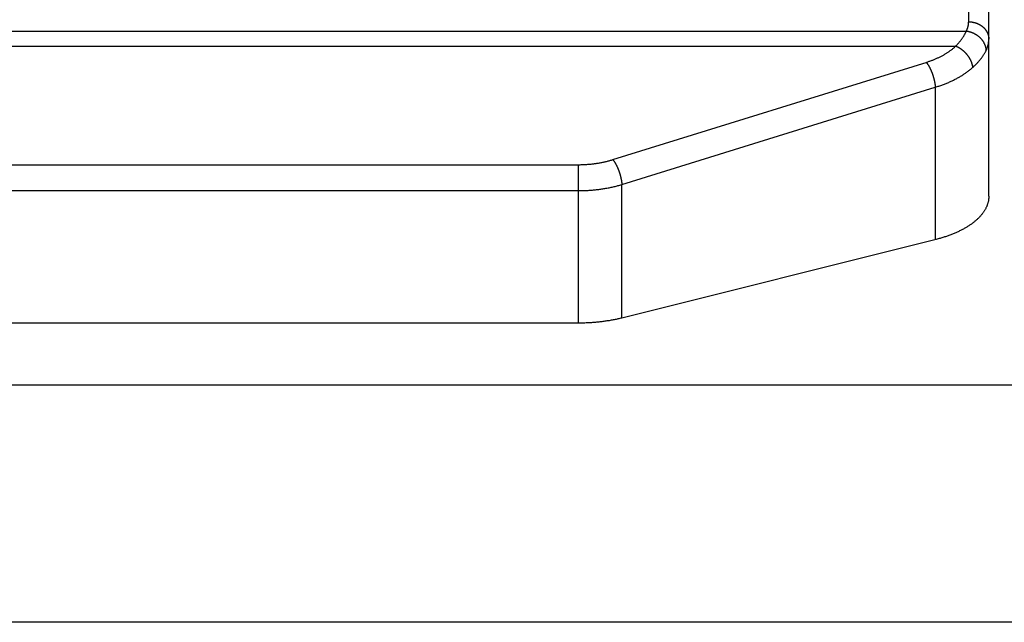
# Model space of a CAD drawing. Header units: inches. Extents: x 0 to 94.4, y 0 to 61.1.
# Tile 33 of 112: x 20.259 to 20.895, y 54.424 to 54.812. Entities that reach past the tile are written whole.
import ezdxf

# ---------------------------------------------------------------- set-up
doc = ezdxf.new("R2010")
doc.units = ezdxf.units.IN
doc.header["$LTSCALE"] = 5.194444
doc.header["$MEASUREMENT"] = 0
doc.layers.add('DOOR_ASSEMBLY', color=7, linetype='CONTINUOUS')

msp = doc.modelspace()

# ---------------------------------------------------------------- linework, layer by layer
at = {"layer": 'DOOR_ASSEMBLY', "color": 7, "linetype": 'Continuous'}
for p, q in [((20.8717, 54.81108), (20.8717, 55.24588)), ((20.8847, 54.69849), (20.8847, 55.23288)), ((19.39915, 54.80511), (20.87024, 54.80511)), ((19.406, 54.79541), (20.86339, 54.79541)), ((20.64208, 54.72215), (20.84481, 54.78511)), ((20.64789, 54.70608), (20.85015, 54.7689)), ((20.85015, 54.7689), (20.85015, 54.67054)), ((19.64945, 54.7189), (20.62049, 54.7189)), ((20.61994, 54.61668), (20.61994, 54.7189)), ((19.64945, 54.70215), (20.62063, 54.70215)), ((20.64789, 54.61998), (20.64789, 54.70608)), ((20.85076, 54.6707), (20.64789, 54.61998))]:
    msp.add_line(p, q, dxfattribs=at)
at = {"layer": 'DOOR_ASSEMBLY', "color": 3, "linetype": 'Continuous'}
for p, q in [((42.7897, 54.57668), (18.9797, 54.57668)), ((42.7427, 54.42369), (19.0267, 54.42369))]:
    msp.add_line(p, q, dxfattribs=at)
at = {"layer": 'DOOR_ASSEMBLY', "color": 7, "linetype": 'Continuous'}
for points in [[(20.87024, 54.80511), (20.87037, 54.80538), (20.87049, 54.80565), (20.87061, 54.80591), (20.87072, 54.80618), (20.87082, 54.80645), (20.87092, 54.80672), (20.87102, 54.80699), (20.8711, 54.80726), (20.87118, 54.80753), (20.87126, 54.8078), (20.87133, 54.80807), (20.87139, 54.80835), (20.87145, 54.80862), (20.8715, 54.80889), (20.87155, 54.80916), (20.87159, 54.80944), (20.87162, 54.80971), (20.87165, 54.80998), (20.87167, 54.81026), (20.87168, 54.81053), (20.87169, 54.8108), (20.8717, 54.81108)], [(20.8717, 54.81108), (20.87191, 54.81108), (20.87213, 54.81107), (20.87235, 54.81106), (20.87256, 54.81105), (20.87278, 54.81104), (20.873, 54.81102), (20.87321, 54.811), (20.87343, 54.81098), (20.87364, 54.81095), (20.87386, 54.81092), (20.87407, 54.81089), (20.87429, 54.81085), (20.8745, 54.81081), (20.87471, 54.81077), (20.87492, 54.81073), (20.87513, 54.81068), (20.87534, 54.81063), (20.87555, 54.81057), (20.87575, 54.81052), (20.87596, 54.81046), (20.87616, 54.81039), (20.87637, 54.81033), (20.87657, 54.81026), (20.87677, 54.81018), (20.87697, 54.81011), (20.87717, 54.81003), (20.87736, 54.80995), (20.87756, 54.80987), (20.87775, 54.80978), (20.87794, 54.80969), (20.87813, 54.8096), (20.87832, 54.80951), (20.87851, 54.80941), (20.87869, 54.80931), (20.87887, 54.80921), (20.87905, 54.8091), (20.87923, 54.80899), (20.87941, 54.80888), (20.87958, 54.80877), (20.87975, 54.80866), (20.87992, 54.80854), (20.88009, 54.80842), (20.88025, 54.80829), (20.88042, 54.80817), (20.88058, 54.80804), (20.88073, 54.80791), (20.88089, 54.80778), (20.88104, 54.80765), (20.88119, 54.80751), (20.88134, 54.80737), (20.88148, 54.80723), (20.88162, 54.80709), (20.88176, 54.80694), (20.8819, 54.8068), (20.88203, 54.80665), (20.88216, 54.8065), (20.88229, 54.80635), (20.88241, 54.80619), (20.88254, 54.80604), (20.88265, 54.80588), (20.88277, 54.80572), (20.88288, 54.80556), (20.88299, 54.80539), (20.8831, 54.80523), (20.8832, 54.80506), (20.8833, 54.8049), (20.8834, 54.80473), (20.88349, 54.80456), (20.88358, 54.80439), (20.88366, 54.80421), (20.88375, 54.80404), (20.88383, 54.80387), (20.8839, 54.80369), (20.88398, 54.80351), (20.88405, 54.80333), (20.88411, 54.80316), (20.88417, 54.80298), (20.88423, 54.80279), (20.88429, 54.80261), (20.88434, 54.80243), (20.88439, 54.80225), (20.88444, 54.80206), (20.88448, 54.80188), (20.88451, 54.80169), (20.88455, 54.80151), (20.88458, 54.80132), (20.88461, 54.80113), (20.88463, 54.80095), (20.88465, 54.80076), (20.88467, 54.80057), (20.88468, 54.80038), (20.88469, 54.8002), (20.88469, 54.80001), (20.8847, 54.79982)], [(20.86339, 54.79541), (20.86369, 54.79573), (20.86398, 54.79604), (20.86427, 54.79635), (20.86455, 54.79666), (20.86483, 54.79697), (20.8651, 54.79728), (20.86536, 54.7976), (20.86562, 54.79791), (20.86588, 54.79822), (20.86613, 54.79853), (20.86637, 54.79884), (20.86661, 54.79915), (20.86684, 54.79946), (20.86707, 54.79976), (20.86729, 54.80007), (20.86751, 54.80038), (20.86772, 54.80068), (20.86793, 54.80099), (20.86813, 54.80129), (20.86832, 54.80159), (20.86851, 54.80189), (20.8687, 54.80219), (20.86888, 54.80249), (20.86905, 54.80279), (20.86922, 54.80308), (20.86938, 54.80338), (20.86954, 54.80367), (20.86969, 54.80396), (20.86983, 54.80425), (20.86997, 54.80454), (20.87011, 54.80483), (20.87024, 54.80511)], [(20.87024, 54.80511), (20.87045, 54.80509), (20.87066, 54.80506), (20.87087, 54.80502), (20.87108, 54.80498), (20.87129, 54.80494), (20.8715, 54.8049), (20.87171, 54.80485), (20.87192, 54.8048), (20.87213, 54.80475), (20.87234, 54.8047), (20.87254, 54.80464), (20.87275, 54.80458), (20.87296, 54.80451), (20.87316, 54.80444), (20.87337, 54.80437), (20.87357, 54.8043), (20.87377, 54.80422), (20.87398, 54.80414), (20.87418, 54.80406), (20.87438, 54.80398), (20.87457, 54.80389), (20.87477, 54.8038), (20.87497, 54.80371), (20.87516, 54.80361), (20.87536, 54.80351), (20.87555, 54.80341), (20.87574, 54.8033), (20.87593, 54.8032), (20.87611, 54.80309), (20.8763, 54.80298), (20.87648, 54.80286), (20.87667, 54.80274), (20.87685, 54.80262), (20.87703, 54.8025), (20.8772, 54.80238), (20.87738, 54.80225), (20.87755, 54.80212), (20.87772, 54.80199), (20.87789, 54.80186), (20.87806, 54.80172), (20.87822, 54.80158), (20.87838, 54.80144), (20.87854, 54.8013), (20.8787, 54.80115), (20.87886, 54.80101), (20.87901, 54.80086), (20.87916, 54.80071), (20.87931, 54.80056), (20.87945, 54.8004), (20.87959, 54.80025), (20.87973, 54.80009), (20.87987, 54.79993), (20.88001, 54.79977), (20.88014, 54.7996), (20.88027, 54.79944), (20.88039, 54.79927), (20.88052, 54.7991), (20.88064, 54.79894), (20.88076, 54.79877), (20.88087, 54.79859), (20.88098, 54.79842), (20.88109, 54.79825), (20.8812, 54.79807), (20.8813, 54.79789), (20.8814, 54.79771), (20.8815, 54.79754), (20.88159, 54.79735), (20.88168, 54.79717), (20.88177, 54.79699), (20.88185, 54.79681), (20.88193, 54.79662), (20.88201, 54.79644), (20.88209, 54.79625), (20.88216, 54.79607), (20.88222, 54.79588), (20.88229, 54.7957), (20.88235, 54.79551), (20.88241, 54.79532), (20.88246, 54.79513), (20.88251, 54.79494), (20.88256, 54.79475), (20.8826, 54.79456), (20.88264, 54.79437), (20.88268, 54.79418), (20.88271, 54.79399), (20.88274, 54.7938), (20.88277, 54.79361), (20.88279, 54.79342), (20.88281, 54.79323), (20.88283, 54.79304), (20.88284, 54.79286), (20.88285, 54.79267), (20.88285, 54.79248), (20.88285, 54.79229)], [(20.88285, 54.79229), (20.88302, 54.79263), (20.88317, 54.79296), (20.88332, 54.7933), (20.88346, 54.79364), (20.88359, 54.79398), (20.88372, 54.79432), (20.88384, 54.79466), (20.88395, 54.795), (20.88405, 54.79534), (20.88415, 54.79568), (20.88423, 54.79603), (20.88431, 54.79637), (20.88439, 54.79671), (20.88445, 54.79706), (20.88451, 54.7974), (20.88456, 54.79775), (20.8846, 54.79809), (20.88463, 54.79844), (20.88466, 54.79878), (20.88468, 54.79913), (20.88469, 54.79947), (20.8847, 54.79982)], [(20.84481, 54.78511), (20.84528, 54.78526), (20.84576, 54.78542), (20.84623, 54.78558), (20.84669, 54.78574), (20.84716, 54.78591), (20.84762, 54.78608), (20.84807, 54.78625), (20.84853, 54.78642), (20.84898, 54.7866), (20.84943, 54.78678), (20.84987, 54.78697), (20.85032, 54.78715), (20.85075, 54.78735), (20.85119, 54.78754), (20.85162, 54.78773), (20.85205, 54.78793), (20.85248, 54.78814), (20.8529, 54.78834), (20.85332, 54.78855), (20.85373, 54.78876), (20.85414, 54.78897), (20.85455, 54.78919), (20.85495, 54.78941), (20.85535, 54.78963), (20.85575, 54.78985), (20.85614, 54.79008), (20.85653, 54.79031), (20.85691, 54.79054), (20.85729, 54.79078), (20.85767, 54.79101), (20.85804, 54.79125), (20.85841, 54.7915), (20.85877, 54.79174), (20.85913, 54.79199), (20.85949, 54.79224), (20.85984, 54.79249), (20.86018, 54.79274), (20.86052, 54.793), (20.86086, 54.79326), (20.86119, 54.79352), (20.86152, 54.79379), (20.86185, 54.79405), (20.86216, 54.79432), (20.86248, 54.79459), (20.86279, 54.79486), (20.86309, 54.79514), (20.86339, 54.79541)], [(20.86339, 54.79541), (20.86357, 54.79534), (20.86375, 54.79526), (20.86393, 54.79518), (20.86411, 54.7951), (20.86429, 54.79501), (20.86447, 54.79492), (20.86465, 54.79483), (20.86483, 54.79474), (20.86501, 54.79464), (20.86519, 54.79454), (20.86536, 54.79444), (20.86554, 54.79434), (20.86572, 54.79423), (20.86589, 54.79412), (20.86607, 54.79401), (20.86624, 54.7939), (20.86641, 54.79378), (20.86659, 54.79366), (20.86676, 54.79354), (20.86693, 54.79342), (20.8671, 54.79329), (20.86727, 54.79316), (20.86744, 54.79303), (20.8676, 54.7929), (20.86777, 54.79277), (20.86793, 54.79263), (20.8681, 54.79249), (20.86826, 54.79235), (20.86842, 54.79221), (20.86858, 54.79207), (20.86873, 54.79192), (20.86889, 54.79177), (20.86904, 54.79162), (20.8692, 54.79147), (20.86935, 54.79131), (20.8695, 54.79116), (20.86965, 54.791), (20.86979, 54.79084), (20.86994, 54.79068), (20.87008, 54.79052), (20.87022, 54.79036), (20.87036, 54.79019), (20.8705, 54.79003), (20.87063, 54.78986), (20.87077, 54.78969), (20.8709, 54.78952), (20.87103, 54.78935), (20.87115, 54.78918), (20.87128, 54.78901), (20.8714, 54.78883), (20.87152, 54.78866), (20.87164, 54.78848), (20.87176, 54.7883), (20.87187, 54.78812), (20.87198, 54.78795), (20.87209, 54.78777), (20.8722, 54.78759), (20.8723, 54.7874), (20.8724, 54.78722), (20.8725, 54.78704), (20.8726, 54.78686), (20.87269, 54.78667), (20.87278, 54.78649), (20.87287, 54.78631), (20.87296, 54.78612), (20.87304, 54.78594), (20.87312, 54.78575), (20.8732, 54.78557), (20.87328, 54.78538), (20.87335, 54.7852), (20.87342, 54.78501), (20.87349, 54.78483), (20.87355, 54.78464), (20.87361, 54.78446), (20.87367, 54.78427), (20.87373, 54.78409), (20.87378, 54.7839), (20.87383, 54.78372), (20.87388, 54.78354), (20.87393, 54.78335), (20.87397, 54.78317), (20.87401, 54.78299), (20.87404, 54.78281), (20.87408, 54.78263), (20.87411, 54.78245), (20.87413, 54.78227), (20.87416, 54.78209), (20.87418, 54.78191), (20.8742, 54.78174), (20.87421, 54.78156)], [(20.87421, 54.78156), (20.87459, 54.7819), (20.87496, 54.78224), (20.87532, 54.78258), (20.87567, 54.78292), (20.87602, 54.78326), (20.87636, 54.7836), (20.8767, 54.78394), (20.87703, 54.78428), (20.87735, 54.78462), (20.87766, 54.78496), (20.87797, 54.7853), (20.87827, 54.78564), (20.87857, 54.78598), (20.87885, 54.78632), (20.87914, 54.78666), (20.87941, 54.78699), (20.87968, 54.78733), (20.87994, 54.78767), (20.88019, 54.788), (20.88044, 54.78834), (20.88068, 54.78867), (20.88091, 54.78901), (20.88113, 54.78934), (20.88135, 54.78967), (20.88157, 54.79), (20.88177, 54.79033), (20.88197, 54.79066), (20.88216, 54.79099), (20.88234, 54.79132), (20.88252, 54.79164), (20.88269, 54.79197), (20.88285, 54.79229)], [(20.84433, 54.78496), (20.84443, 54.78484), (20.84453, 54.78471), (20.84463, 54.78459), (20.84473, 54.78446), (20.84483, 54.78432), (20.84492, 54.78419), (20.84502, 54.78405), (20.84512, 54.78391), (20.84522, 54.78376), (20.84531, 54.78362), (20.84541, 54.78347), (20.84551, 54.78332), (20.8456, 54.78317), (20.8457, 54.78301), (20.8458, 54.78285), (20.84589, 54.78269), (20.84599, 54.78253), (20.84608, 54.78236), (20.84617, 54.7822), (20.84627, 54.78203), (20.84636, 54.78186), (20.84645, 54.78168), (20.84654, 54.78151), (20.84663, 54.78133), (20.84672, 54.78115), (20.84681, 54.78097), (20.8469, 54.78079), (20.84699, 54.7806), (20.84708, 54.78042), (20.84717, 54.78023), (20.84725, 54.78004), (20.84734, 54.77985), (20.84742, 54.77966), (20.8475, 54.77946), (20.84759, 54.77927), (20.84767, 54.77907), (20.84775, 54.77887), (20.84783, 54.77868), (20.84791, 54.77848), (20.84798, 54.77828), (20.84806, 54.77807), (20.84814, 54.77787), (20.84821, 54.77767), (20.84828, 54.77746), (20.84836, 54.77726), (20.84843, 54.77705), (20.8485, 54.77684), (20.84857, 54.77664), (20.84863, 54.77643), (20.8487, 54.77622), (20.84876, 54.77601), (20.84883, 54.7758), (20.84889, 54.77559), (20.84895, 54.77538), (20.84901, 54.77517), (20.84907, 54.77496), (20.84913, 54.77475), (20.84918, 54.77454), (20.84924, 54.77433), (20.84929, 54.77412), (20.84934, 54.77391), (20.84939, 54.7737), (20.84944, 54.7735), (20.84949, 54.77329), (20.84954, 54.77308), (20.84958, 54.77287), (20.84962, 54.77266), (20.84967, 54.77246), (20.84971, 54.77225), (20.84974, 54.77204), (20.84978, 54.77184), (20.84982, 54.77163), (20.84985, 54.77143), (20.84988, 54.77123), (20.84991, 54.77103), (20.84994, 54.77083), (20.84997, 54.77063), (20.85, 54.77043), (20.85002, 54.77023), (20.85004, 54.77004), (20.85007, 54.76984), (20.85008, 54.76965), (20.8501, 54.76946), (20.85012, 54.76927), (20.85013, 54.76908), (20.85015, 54.7689)], [(20.85015, 54.7689), (20.85075, 54.76908), (20.85135, 54.76926), (20.85194, 54.76945), (20.85254, 54.76965), (20.85312, 54.76984), (20.85371, 54.77004), (20.85429, 54.77025), (20.85487, 54.77046), (20.85544, 54.77067), (20.85601, 54.77089), (20.85658, 54.77111), (20.85714, 54.77133), (20.8577, 54.77156), (20.85825, 54.77179), (20.8588, 54.77202), (20.85935, 54.77226), (20.85989, 54.7725), (20.86043, 54.77274), (20.86096, 54.77299), (20.86149, 54.77324), (20.86201, 54.7735), (20.86253, 54.77376), (20.86305, 54.77402), (20.86356, 54.77428), (20.86406, 54.77455), (20.86456, 54.77483), (20.86506, 54.7751), (20.86555, 54.77538), (20.86603, 54.77566), (20.86651, 54.77594), (20.86699, 54.77623), (20.86745, 54.77652), (20.86792, 54.77682), (20.86838, 54.77711), (20.86883, 54.77741), (20.86928, 54.77771), (20.86972, 54.77802), (20.87016, 54.77833), (20.87059, 54.77864), (20.87102, 54.77895), (20.87144, 54.77927), (20.87185, 54.77959), (20.87226, 54.77991), (20.87266, 54.78024), (20.87306, 54.78056), (20.87345, 54.78089), (20.87383, 54.78123), (20.87421, 54.78156)], [(20.62049, 54.7189), (20.62103, 54.71891), (20.62158, 54.71892), (20.62213, 54.71893), (20.62267, 54.71895), (20.62322, 54.71897), (20.62376, 54.71899), (20.62431, 54.71902), (20.62485, 54.71905), (20.62539, 54.71909), (20.62593, 54.71913), (20.62648, 54.71917), (20.62702, 54.71922), (20.62756, 54.71927), (20.6281, 54.71932), (20.62864, 54.71938), (20.62917, 54.71944), (20.62971, 54.7195), (20.63024, 54.71957), (20.63078, 54.71965), (20.63131, 54.71972), (20.63184, 54.7198), (20.63237, 54.71989), (20.6329, 54.71997), (20.63343, 54.72006), (20.63395, 54.72016), (20.63447, 54.72025), (20.635, 54.72036), (20.63552, 54.72046), (20.63603, 54.72057), (20.63655, 54.72068), (20.63706, 54.7208), (20.63757, 54.72092), (20.63808, 54.72104), (20.63859, 54.72117), (20.6391, 54.7213), (20.6396, 54.72143), (20.6401, 54.72157), (20.6406, 54.72171), (20.6411, 54.72185), (20.64159, 54.722), (20.64208, 54.72215)], [(20.64208, 54.72215), (20.64218, 54.72202), (20.64228, 54.7219), (20.64237, 54.72177), (20.64247, 54.72164), (20.64257, 54.72151), (20.64267, 54.72137), (20.64277, 54.72124), (20.64286, 54.7211), (20.64296, 54.72095), (20.64306, 54.72081), (20.64316, 54.72066), (20.64325, 54.72051), (20.64335, 54.72035), (20.64345, 54.7202), (20.64354, 54.72004), (20.64364, 54.71988), (20.64373, 54.71972), (20.64383, 54.71955), (20.64392, 54.71938), (20.64401, 54.71921), (20.64411, 54.71904), (20.6442, 54.71887), (20.64429, 54.7187), (20.64438, 54.71852), (20.64447, 54.71834), (20.64456, 54.71816), (20.64465, 54.71798), (20.64474, 54.71779), (20.64482, 54.7176), (20.64491, 54.71742), (20.645, 54.71723), (20.64508, 54.71704), (20.64517, 54.71684), (20.64525, 54.71665), (20.64533, 54.71646), (20.64541, 54.71626), (20.64549, 54.71606), (20.64557, 54.71586), (20.64565, 54.71566), (20.64573, 54.71546), (20.64581, 54.71526), (20.64588, 54.71506), (20.64596, 54.71486), (20.64603, 54.71465), (20.6461, 54.71445), (20.64617, 54.71424), (20.64624, 54.71403), (20.64631, 54.71383), (20.64638, 54.71362), (20.64645, 54.71341), (20.64651, 54.7132), (20.64657, 54.71299), (20.64664, 54.71278), (20.6467, 54.71257), (20.64676, 54.71236), (20.64682, 54.71215), (20.64687, 54.71194), (20.64693, 54.71173), (20.64698, 54.71152), (20.64704, 54.71131), (20.64709, 54.7111), (20.64714, 54.71089), (20.64719, 54.71068), (20.64724, 54.71047), (20.64728, 54.71027), (20.64733, 54.71006), (20.64737, 54.70985), (20.64741, 54.70964), (20.64745, 54.70944), (20.64749, 54.70923), (20.64753, 54.70903), (20.64756, 54.70882), (20.6476, 54.70862), (20.64763, 54.70842), (20.64766, 54.70822), (20.64769, 54.70802), (20.64772, 54.70782), (20.64774, 54.70762), (20.64777, 54.70742), (20.64779, 54.70723), (20.64781, 54.70703), (20.64783, 54.70684), (20.64785, 54.70665), (20.64786, 54.70646), (20.64788, 54.70627), (20.64789, 54.70608)], [(20.62063, 54.70215), (20.62132, 54.70216), (20.62201, 54.70217), (20.6227, 54.70219), (20.62339, 54.70221), (20.62408, 54.70223), (20.62476, 54.70226), (20.62545, 54.7023), (20.62614, 54.70233), (20.62682, 54.70238), (20.62751, 54.70242), (20.62819, 54.70248), (20.62888, 54.70253), (20.62956, 54.70259), (20.63024, 54.70266), (20.63092, 54.70273), (20.6316, 54.7028), (20.63227, 54.70288), (20.63295, 54.70297), (20.63362, 54.70305), (20.6343, 54.70315), (20.63497, 54.70324), (20.63564, 54.70334), (20.6363, 54.70345), (20.63697, 54.70356), (20.63763, 54.70367), (20.63829, 54.70379), (20.63895, 54.70391), (20.63961, 54.70404), (20.64026, 54.70417), (20.64091, 54.70431), (20.64156, 54.70445), (20.64221, 54.70459), (20.64285, 54.70474), (20.64349, 54.7049), (20.64413, 54.70505), (20.64476, 54.70521), (20.6454, 54.70538), (20.64602, 54.70555), (20.64665, 54.70572), (20.64727, 54.7059), (20.64789, 54.70608)], [(20.8847, 54.69849), (20.88469, 54.69815), (20.88468, 54.6978), (20.88466, 54.69746), (20.88463, 54.69711), (20.8846, 54.69677), (20.88456, 54.69642), (20.88451, 54.69608), (20.88445, 54.69573), (20.88439, 54.69539), (20.88431, 54.69504), (20.88423, 54.6947), (20.88415, 54.69436), (20.88405, 54.69401), (20.88395, 54.69367), (20.88384, 54.69333), (20.88372, 54.69299), (20.88359, 54.69265), (20.88346, 54.69231), (20.88332, 54.69197), (20.88317, 54.69163), (20.88301, 54.69129), (20.88285, 54.69096), (20.88268, 54.69062), (20.8825, 54.69029), (20.88232, 54.68996), (20.88212, 54.68962), (20.88192, 54.68929), (20.88172, 54.68896), (20.8815, 54.68863), (20.88128, 54.6883), (20.88105, 54.68798), (20.88081, 54.68765), (20.88057, 54.68733), (20.88032, 54.68701), (20.88006, 54.68669), (20.8798, 54.68637), (20.87952, 54.68605), (20.87925, 54.68573), (20.87896, 54.68542), (20.87867, 54.6851), (20.87837, 54.68479), (20.87806, 54.68448), (20.87775, 54.68417), (20.87743, 54.68387), (20.8771, 54.68356), (20.87676, 54.68326), (20.87642, 54.68296), (20.87608, 54.68266), (20.87572, 54.68236), (20.87536, 54.68207), (20.87499, 54.68177), (20.87462, 54.68148), (20.87424, 54.68119), (20.87385, 54.6809), (20.87346, 54.68062), (20.87306, 54.68034), (20.87266, 54.68006), (20.87225, 54.67978), (20.87183, 54.6795), (20.87141, 54.67923), (20.87098, 54.67896), (20.87054, 54.67869), (20.8701, 54.67842), (20.86965, 54.67816), (20.8692, 54.6779), (20.86874, 54.67764), (20.86827, 54.67738), (20.8678, 54.67713), (20.86733, 54.67688), (20.86685, 54.67663), (20.86636, 54.67638), (20.86587, 54.67614), (20.86537, 54.6759), (20.86487, 54.67566), (20.86436, 54.67543), (20.86385, 54.67519), (20.86333, 54.67497), (20.8628, 54.67474), (20.86228, 54.67452), (20.86174, 54.6743), (20.8612, 54.67408), (20.86066, 54.67386), (20.86011, 54.67365), (20.85956, 54.67344), (20.859, 54.67324), (20.85844, 54.67304), (20.85788, 54.67284), (20.85731, 54.67264), (20.85673, 54.67245), (20.85615, 54.67226), (20.85557, 54.67207), (20.85498, 54.67189), (20.85439, 54.67171), (20.8538, 54.67153), (20.8532, 54.67136), (20.85259, 54.67119), (20.85199, 54.67102), (20.85138, 54.67086), (20.85076, 54.6707)], [(20.64789, 54.61998), (20.64727, 54.61983), (20.64665, 54.61968), (20.64603, 54.61953), (20.6454, 54.61939), (20.64477, 54.61925), (20.64413, 54.61912), (20.64349, 54.61898), (20.64285, 54.61886), (20.64221, 54.61873), (20.64156, 54.61861), (20.64092, 54.61849), (20.64026, 54.61838), (20.63961, 54.61827), (20.63895, 54.61816), (20.6383, 54.61806), (20.63764, 54.61796), (20.63697, 54.61786), (20.63631, 54.61777), (20.63564, 54.61768), (20.63497, 54.6176), (20.6343, 54.61752), (20.63363, 54.61744), (20.63295, 54.61737), (20.63228, 54.6173), (20.6316, 54.61723), (20.63092, 54.61717), (20.63024, 54.61711), (20.62956, 54.61705), (20.62888, 54.617), (20.6282, 54.61695), (20.62751, 54.61691), (20.62683, 54.61687), (20.62614, 54.61684), (20.62545, 54.6168), (20.62477, 54.61677), (20.62408, 54.61675), (20.62339, 54.61673), (20.6227, 54.61671), (20.62201, 54.6167), (20.62132, 54.61669), (20.62063, 54.61668), (20.61994, 54.61668)], [(20.61994, 54.61668), (19.64876, 54.61668)]]:
    msp.add_lwpolyline(points, dxfattribs=at)

doc.saveas('drawing.dxf')
